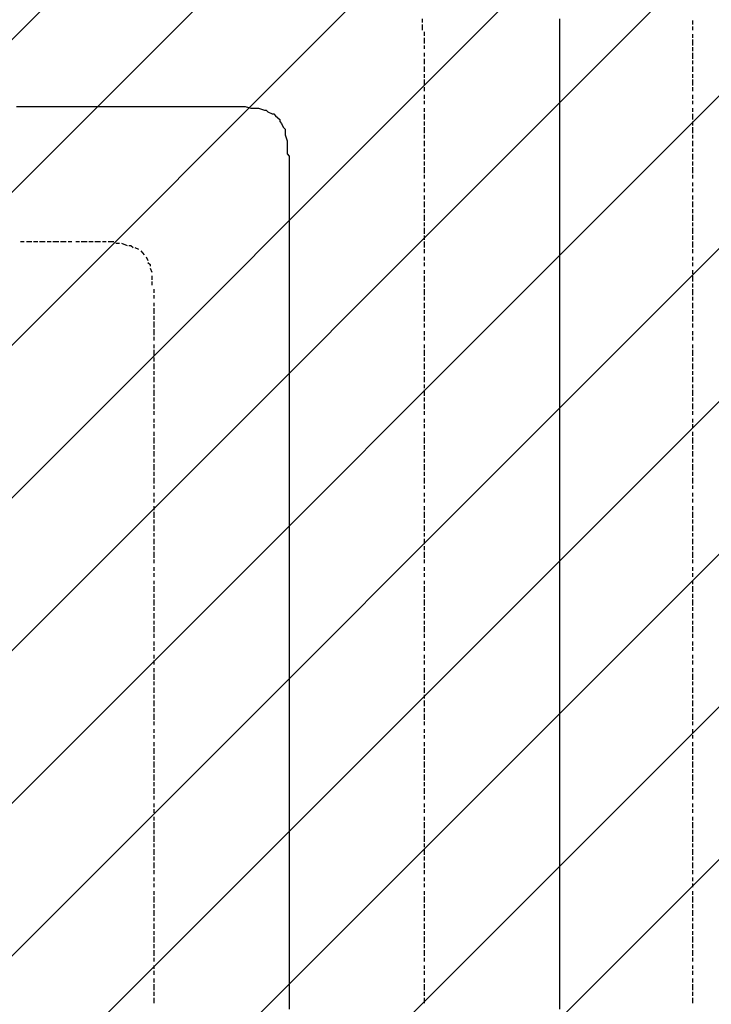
# Model space of a CAD drawing. Extents: x 997 to 109698, y 921 to 94021.
# Tile 152 of 256: x 31647 to 33184, y 16494 to 18683. Entities that reach past the tile are written whole.
import ezdxf

# ---------------------------------------------------------------- set-up
doc = ezdxf.new("R2010")
doc.units = 0
doc.header["$MEASUREMENT"] = 0
doc.layers.add('12', color=7, linetype='CONTINUOUS')
doc.layers.add('28', color=7, linetype='CONTINUOUS')

msp = doc.modelspace()

# ---------------------------------------------------------------- linework, layer by layer
at = {"layer": '12', "color": 5}
for p, q in [((32541.601607, 18684.953237), (32541.601607, 18676.953237)), ((32541.601607, 18671.953237), (32541.601607, 18659.953237)), ((33142.601607, 18680.953237), (33142.601607, 18671.953237)), ((33142.601607, 18667.953237), (33142.601607, 18659.953237)), ((32545.601607, 18655.953237), (32545.601607, 18646.953237)), ((33142.601607, 18650.953237), (33142.601607, 18642.953237)), ((32545.601607, 18642.953237), (32545.601607, 18629.953237)), ((32545.601607, 18625.953237), (32545.601607, 18617.953237)), ((33142.601607, 18638.953237), (33142.601607, 18625.953237)), ((32545.601607, 18608.953237), (32545.601607, 18600.953237)), ((33142.601607, 18621.953237), (33142.601607, 18612.953237)), ((33142.601607, 18608.953237), (33142.601607, 18595.953237)), ((32545.601607, 18595.953237), (32545.601607, 18591.953237)), ((32545.601607, 18591.953237), (32545.601607, 18583.953237)), ((33142.601607, 18591.953237), (33142.601607, 18583.953237)), ((32545.601607, 18578.953237), (32545.601607, 18566.953237)), ((32545.601607, 18561.953237), (32545.601607, 18553.953237)), ((33142.601607, 18578.953237), (33142.601607, 18566.953237)), ((33142.601607, 18561.953237), (33142.601607, 18553.953237)), ((32545.601607, 18549.953237), (32545.601607, 18536.953237)), ((33142.601607, 18549.953237), (33142.601607, 18536.953237)), ((32545.601607, 18532.953237), (32545.601607, 18523.953237)), ((32545.601607, 18515.953237), (32545.601607, 18506.953237)), ((33142.601607, 18532.953237), (33142.601607, 18523.953237)), ((33142.601607, 18515.953237), (33142.601607, 18506.953237)), ((32545.601607, 18502.953237), (32545.601607, 18494.953237)), ((33142.601607, 18502.953237), (33142.601607, 18494.953237)), ((32545.601607, 18485.953237), (32545.601607, 18477.953237)), ((32545.601607, 18473.953237), (32545.601607, 18460.953237)), ((33142.601607, 18485.953237), (33142.601607, 18477.953237)), ((33142.601607, 18473.953237), (33142.601607, 18460.953237)), ((32545.601607, 18456.953237), (32545.601607, 18447.953237)), ((33142.601607, 18456.953237), (33142.601607, 18447.953237)), ((32545.601607, 18443.953237), (32545.601607, 18430.953237)), ((33142.601607, 18443.953237), (33142.601607, 18430.953237)), ((32545.601607, 18426.953237), (32545.601607, 18418.953237)), ((32545.601607, 18413.953237), (32545.601607, 18401.953237)), ((33142.601607, 18426.953237), (33142.601607, 18418.953237)), ((33142.601607, 18413.953237), (33142.601607, 18401.953237)), ((32545.601607, 18396.953237), (32545.601607, 18388.953237)), ((32545.601607, 18384.953237), (32545.601607, 18371.953237)), ((33142.601607, 18396.953237), (33142.601607, 18388.953237)), ((33142.601607, 18384.953237), (33142.601607, 18371.953237)), ((32545.601607, 18367.953237), (32545.601607, 18358.953237)), ((33142.601607, 18367.953237), (33142.601607, 18358.953237)), ((32545.601607, 18354.953237), (32545.601607, 18341.953237)), ((33142.601607, 18354.953237), (33142.601607, 18341.953237)), ((32545.601607, 18337.953237), (32545.601607, 18329.953237)), ((32545.601607, 18320.953237), (32545.601607, 18312.953237)), ((33142.601607, 18337.953237), (33142.601607, 18329.953237)), ((33142.601607, 18320.953237), (33142.601607, 18312.953237)), ((32545.601607, 18307.953237), (32545.601607, 18299.953237)), ((33142.601607, 18307.953237), (33142.601607, 18299.953237)), ((32545.601607, 18291.953237), (32545.601607, 18282.953237)), ((32545.601607, 18278.953237), (32545.601607, 18265.953237)), ((33142.601607, 18291.953237), (33142.601607, 18282.953237)), ((33142.601607, 18278.953237), (33142.601607, 18265.953237)), ((32545.601607, 18261.953237), (32545.601607, 18252.953237)), ((33142.601607, 18261.953237), (33142.601607, 18252.953237)), ((32545.601607, 18248.953237), (32545.601607, 18235.953237)), ((32545.601607, 18231.953237), (32545.601607, 18223.953237)), ((33142.601607, 18248.953237), (33142.601607, 18235.953237)), ((33142.601607, 18231.953237), (33142.601607, 18223.953237)), ((32545.601607, 18219.953237), (32545.601607, 18206.953237)), ((33142.601607, 18219.953237), (33142.601607, 18206.953237)), ((31648.601607, 18189.953237), (31656.601607, 18189.953237)), ((31661.601607, 18189.953237), (31673.601607, 18189.953237)), ((31677.601607, 18189.953237), (31686.601607, 18189.953237)), ((31690.601607, 18189.953237), (31703.601607, 18189.953237)), ((31707.601607, 18189.953237), (31716.601607, 18189.953237)), ((31720.601607, 18189.953237), (31733.601607, 18189.953237)), ((31737.601607, 18189.953237), (31745.601607, 18189.953237)), ((31745.601607, 18189.953237), (31749.601607, 18189.953237)), ((31754.601607, 18189.953237), (31762.601607, 18189.953237)), ((31771.601607, 18189.953237), (31779.601607, 18189.953237)), ((31783.601607, 18189.953237), (31796.601607, 18189.953237)), ((31800.601607, 18189.953237), (31809.601607, 18189.953237)), ((31813.601607, 18189.953237), (31826.601607, 18189.953237)), ((31830.601607, 18189.953237), (31838.601607, 18189.953237)), ((31843.601607, 18189.953237), (31855.601607, 18189.953237)), ((32545.601607, 18202.953237), (32545.601607, 18193.953237)), ((32545.601607, 18189.953237), (32545.601607, 18176.953237)), ((33142.601607, 18202.953237), (33142.601607, 18193.953237)), ((33142.601607, 18189.953237), (33142.601607, 18176.953237)), ((31860.601607, 18185.953237), (31868.601607, 18185.953237)), ((31872.601607, 18185.953237), (31885.601607, 18180.953237)), ((31902.601607, 18176.953237), (31910.601607, 18172.953237)), ((31915.601607, 18168.953237), (31923.601607, 18159.953237)), ((32545.601607, 18172.953237), (32545.601607, 18163.953237)), ((33142.601607, 18172.953237), (33142.601607, 18163.953237)), ((31927.601607, 18155.953237), (31931.601607, 18147.953237)), ((32545.601607, 18155.953237), (32545.601607, 18147.953237)), ((32545.601607, 18142.953237), (32545.601607, 18134.953237)), ((33142.601607, 18155.953237), (33142.601607, 18147.953237)), ((33142.601607, 18142.953237), (33142.601607, 18134.953237)), ((31936.601607, 18130.953237), (31940.601607, 18121.953237)), ((32545.601607, 18125.953237), (32545.601607, 18117.953237)), ((33142.601607, 18125.953237), (33142.601607, 18117.953237)), ((31940.601607, 18113.953237), (31940.601607, 18104.953237)), ((31940.601607, 18100.953237), (31940.601607, 18092.953237)), ((32545.601607, 18113.953237), (32545.601607, 18100.953237)), ((33142.601607, 18113.953237), (33142.601607, 18100.953237)), ((31944.601607, 18083.953237), (31944.601607, 18075.953237)), ((32545.601607, 18096.953237), (32545.601607, 18087.953237)), ((32545.601607, 18083.953237), (32545.601607, 18070.953237)), ((33142.601607, 18096.953237), (33142.601607, 18087.953237)), ((33142.601607, 18083.953237), (33142.601607, 18070.953237)), ((31944.601607, 18070.953237), (31944.601607, 18062.953237)), ((32545.601607, 18066.953237), (32545.601607, 18058.953237)), ((33142.601607, 18066.953237), (33142.601607, 18058.953237)), ((31944.601607, 18053.953237), (31944.601607, 18045.953237)), ((31944.601607, 18041.953237), (31944.601607, 18028.953237)), ((32545.601607, 18053.953237), (32545.601607, 18041.953237)), ((32545.601607, 18036.953237), (32545.601607, 18028.953237)), ((33142.601607, 18053.953237), (33142.601607, 18041.953237)), ((33142.601607, 18036.953237), (33142.601607, 18028.953237)), ((31944.601607, 18024.953237), (31944.601607, 18015.953237)), ((31944.601607, 18011.953237), (31944.601607, 17998.953237)), ((32545.601607, 18024.953237), (32545.601607, 18011.953237)), ((33142.601607, 18024.953237), (33142.601607, 18011.953237)), ((31944.601607, 17994.953237), (31944.601607, 17990.953237)), ((31944.601607, 17990.953237), (31944.601607, 17981.953237)), ((32545.601607, 18007.953237), (32545.601607, 17998.953237)), ((32545.601607, 17990.953237), (32545.601607, 17981.953237)), ((33142.601607, 18007.953237), (33142.601607, 17998.953237)), ((33142.601607, 17990.953237), (33142.601607, 17981.953237)), ((31944.601607, 17977.953237), (31944.601607, 17969.953237)), ((32545.601607, 17977.953237), (32545.601607, 17969.953237)), ((33142.601607, 17977.953237), (33142.601607, 17969.953237)), ((31944.601607, 17960.953237), (31944.601607, 17952.953237)), ((31944.601607, 17948.953237), (31944.601607, 17935.953237)), ((32545.601607, 17960.953237), (32545.601607, 17952.953237)), ((32545.601607, 17948.953237), (32545.601607, 17935.953237)), ((33142.601607, 17960.953237), (33142.601607, 17952.953237)), ((33142.601607, 17948.953237), (33142.601607, 17935.953237)), ((31944.601607, 17931.953237), (31944.601607, 17922.953237)), ((32545.601607, 17931.953237), (32545.601607, 17922.953237)), ((33142.601607, 17931.953237), (33142.601607, 17922.953237)), ((31944.601607, 17918.953237), (31944.601607, 17905.953237)), ((31944.601607, 17901.953237), (31944.601607, 17893.953237)), ((32545.601607, 17918.953237), (32545.601607, 17905.953237)), ((32545.601607, 17901.953237), (32545.601607, 17893.953237)), ((33142.601607, 17918.953237), (33142.601607, 17905.953237)), ((33142.601607, 17901.953237), (33142.601607, 17893.953237)), ((31944.601607, 17888.953237), (31944.601607, 17876.953237)), ((32545.601607, 17888.953237), (32545.601607, 17876.953237)), ((33142.601607, 17888.953237), (33142.601607, 17876.953237)), ((31944.601607, 17871.953237), (31944.601607, 17863.953237)), ((31944.601607, 17859.953237), (31944.601607, 17846.953237)), ((32545.601607, 17871.953237), (32545.601607, 17863.953237)), ((32545.601607, 17859.953237), (32545.601607, 17846.953237)), ((33142.601607, 17871.953237), (33142.601607, 17863.953237)), ((33142.601607, 17859.953237), (33142.601607, 17846.953237)), ((31944.601607, 17842.953237), (31944.601607, 17833.953237)), ((32545.601607, 17842.953237), (32545.601607, 17833.953237)), ((33142.601607, 17842.953237), (33142.601607, 17833.953237)), ((31944.601607, 17829.953237), (31944.601607, 17816.953237)), ((32545.601607, 17829.953237), (32545.601607, 17816.953237)), ((33142.601607, 17829.953237), (33142.601607, 17816.953237)), ((31944.601607, 17812.953237), (31944.601607, 17804.953237)), ((31944.601607, 17795.953237), (31944.601607, 17787.953237)), ((32545.601607, 17812.953237), (32545.601607, 17804.953237)), ((32545.601607, 17795.953237), (32545.601607, 17787.953237)), ((33142.601607, 17812.953237), (33142.601607, 17804.953237)), ((33142.601607, 17795.953237), (33142.601607, 17787.953237)), ((31944.601607, 17783.953237), (31944.601607, 17774.953237)), ((32545.601607, 17783.953237), (32545.601607, 17774.953237)), ((33142.601607, 17783.953237), (33142.601607, 17774.953237)), ((31944.601607, 17766.953237), (31944.601607, 17757.953237)), ((31944.601607, 17753.953237), (31944.601607, 17740.953237)), ((32545.601607, 17766.953237), (32545.601607, 17757.953237)), ((32545.601607, 17753.953237), (32545.601607, 17740.953237)), ((33142.601607, 17766.953237), (33142.601607, 17757.953237)), ((33142.601607, 17753.953237), (33142.601607, 17740.953237)), ((31944.601607, 17736.953237), (31944.601607, 17727.953237)), ((32545.601607, 17736.953237), (32545.601607, 17727.953237)), ((33142.601607, 17736.953237), (33142.601607, 17727.953237)), ((31944.601607, 17723.953237), (31944.601607, 17711.953237)), ((31944.601607, 17706.953237), (31944.601607, 17698.953237)), ((32545.601607, 17723.953237), (32545.601607, 17711.953237)), ((32545.601607, 17706.953237), (32545.601607, 17698.953237)), ((33142.601607, 17723.953237), (33142.601607, 17711.953237)), ((33142.601607, 17706.953237), (33142.601607, 17698.953237)), ((31944.601607, 17694.953237), (31944.601607, 17681.953237)), ((32545.601607, 17694.953237), (32545.601607, 17681.953237)), ((33142.601607, 17694.953237), (33142.601607, 17681.953237)), ((31944.601607, 17677.953237), (31944.601607, 17668.953237)), ((31944.601607, 17664.953237), (31944.601607, 17651.953237)), ((32545.601607, 17677.953237), (32545.601607, 17668.953237)), ((32545.601607, 17664.953237), (32545.601607, 17651.953237)), ((33142.601607, 17677.953237), (33142.601607, 17668.953237)), ((33142.601607, 17664.953237), (33142.601607, 17651.953237)), ((31944.601607, 17647.953237), (31944.601607, 17639.953237)), ((32545.601607, 17647.953237), (32545.601607, 17639.953237)), ((33142.601607, 17647.953237), (33142.601607, 17639.953237)), ((31944.601607, 17630.953237), (31944.601607, 17622.953237)), ((31944.601607, 17617.953237), (31944.601607, 17609.953237)), ((32545.601607, 17630.953237), (32545.601607, 17622.953237)), ((32545.601607, 17617.953237), (32545.601607, 17609.953237)), ((33142.601607, 17630.953237), (33142.601607, 17622.953237)), ((33142.601607, 17617.953237), (33142.601607, 17609.953237)), ((31944.601607, 17601.953237), (31944.601607, 17592.953237)), ((32545.601607, 17601.953237), (32545.601607, 17592.953237)), ((33142.601607, 17601.953237), (33142.601607, 17592.953237)), ((31944.601607, 17588.953237), (31944.601607, 17575.953237)), ((32545.601607, 17588.953237), (32545.601607, 17575.953237)), ((33142.601607, 17588.953237), (33142.601607, 17575.953237)), ((31944.601607, 17571.953237), (31944.601607, 17562.953237)), ((31944.601607, 17558.953237), (31944.601607, 17545.953237)), ((32545.601607, 17571.953237), (32545.601607, 17562.953237)), ((32545.601607, 17558.953237), (32545.601607, 17545.953237)), ((33142.601607, 17571.953237), (33142.601607, 17562.953237)), ((33142.601607, 17558.953237), (33142.601607, 17545.953237)), ((31944.601607, 17541.953237), (31944.601607, 17533.953237)), ((32545.601607, 17541.953237), (32545.601607, 17533.953237)), ((33142.601607, 17541.953237), (33142.601607, 17533.953237)), ((31944.601607, 17528.953237), (31944.601607, 17516.953237)), ((31944.601607, 17512.953237), (31944.601607, 17503.953237)), ((32545.601607, 17528.953237), (32545.601607, 17516.953237)), ((32545.601607, 17512.953237), (32545.601607, 17503.953237)), ((33142.601607, 17528.953237), (33142.601607, 17516.953237)), ((33142.601607, 17512.953237), (33142.601607, 17503.953237)), ((31944.601607, 17499.953237), (31944.601607, 17486.953237)), ((32545.601607, 17499.953237), (32545.601607, 17486.953237)), ((33142.601607, 17499.953237), (33142.601607, 17486.953237)), ((31944.601607, 17482.953237), (31944.601607, 17474.953237)), ((31944.601607, 17465.953237), (31944.601607, 17457.953237)), ((32545.601607, 17482.953237), (32545.601607, 17474.953237)), ((32545.601607, 17465.953237), (32545.601607, 17457.953237)), ((33142.601607, 17482.953237), (33142.601607, 17474.953237)), ((33142.601607, 17465.953237), (33142.601607, 17457.953237)), ((31944.601607, 17452.953237), (31944.601607, 17444.953237)), ((32545.601607, 17452.953237), (32545.601607, 17444.953237)), ((33142.601607, 17452.953237), (33142.601607, 17444.953237)), ((31944.601607, 17435.953237), (31944.601607, 17427.953237)), ((31944.601607, 17423.953237), (31944.601607, 17410.953237)), ((32545.601607, 17435.953237), (32545.601607, 17427.953237)), ((32545.601607, 17423.953237), (32545.601607, 17410.953237)), ((33142.601607, 17435.953237), (33142.601607, 17427.953237)), ((33142.601607, 17423.953237), (33142.601607, 17410.953237)), ((31944.601607, 17406.953237), (31944.601607, 17397.953237)), ((32545.601607, 17406.953237), (32545.601607, 17397.953237)), ((33142.601607, 17406.953237), (33142.601607, 17397.953237)), ((31944.601607, 17393.953237), (31944.601607, 17380.953237)), ((31944.601607, 17376.953237), (31944.601607, 17368.953237)), ((32545.601607, 17393.953237), (32545.601607, 17380.953237)), ((32545.601607, 17376.953237), (32545.601607, 17368.953237)), ((33142.601607, 17393.953237), (33142.601607, 17380.953237)), ((33142.601607, 17376.953237), (33142.601607, 17368.953237)), ((31944.601607, 17363.953237), (31944.601607, 17351.953237)), ((32545.601607, 17363.953237), (32545.601607, 17351.953237)), ((33142.601607, 17363.953237), (33142.601607, 17351.953237)), ((31944.601607, 17346.953237), (31944.601607, 17338.953237)), ((31944.601607, 17334.953237), (31944.601607, 17321.953237)), ((32545.601607, 17346.953237), (32545.601607, 17338.953237)), ((32545.601607, 17334.953237), (32545.601607, 17321.953237)), ((33142.601607, 17346.953237), (33142.601607, 17338.953237)), ((33142.601607, 17334.953237), (33142.601607, 17321.953237)), ((31944.601607, 17317.953237), (31944.601607, 17308.953237)), ((32545.601607, 17317.953237), (32545.601607, 17308.953237)), ((33142.601607, 17317.953237), (33142.601607, 17308.953237)), ((31944.601607, 17300.953237), (31944.601607, 17291.953237)), ((32545.601607, 17300.953237), (32545.601607, 17291.953237)), ((33142.601607, 17300.953237), (33142.601607, 17291.953237)), ((31944.601607, 17287.953237), (31944.601607, 17279.953237)), ((31944.601607, 17270.953237), (31944.601607, 17262.953237)), ((32545.601607, 17287.953237), (32545.601607, 17279.953237)), ((32545.601607, 17270.953237), (32545.601607, 17262.953237)), ((33142.601607, 17287.953237), (33142.601607, 17279.953237)), ((33142.601607, 17270.953237), (33142.601607, 17262.953237)), ((31944.601607, 17258.953237), (31944.601607, 17249.953237)), ((32545.601607, 17258.953237), (32545.601607, 17249.953237)), ((33142.601607, 17258.953237), (33142.601607, 17249.953237)), ((31944.601607, 17241.953237), (31944.601607, 17232.953237)), ((31944.601607, 17228.953237), (31944.601607, 17215.953237)), ((32545.601607, 17241.953237), (32545.601607, 17232.953237)), ((32545.601607, 17228.953237), (32545.601607, 17215.953237)), ((33142.601607, 17241.953237), (33142.601607, 17232.953237)), ((33142.601607, 17228.953237), (33142.601607, 17215.953237)), ((31944.601607, 17211.953237), (31944.601607, 17203.953237)), ((32545.601607, 17211.953237), (32545.601607, 17203.953237)), ((33142.601607, 17211.953237), (33142.601607, 17203.953237)), ((31944.601607, 17198.953237), (31944.601607, 17186.953237)), ((31944.601607, 17181.953237), (31944.601607, 17173.953237)), ((32545.601607, 17198.953237), (32545.601607, 17186.953237)), ((32545.601607, 17181.953237), (32545.601607, 17173.953237)), ((33142.601607, 17198.953237), (33142.601607, 17186.953237)), ((33142.601607, 17181.953237), (33142.601607, 17173.953237)), ((31944.601607, 17169.953237), (31944.601607, 17156.953237)), ((32545.601607, 17169.953237), (32545.601607, 17156.953237)), ((33142.601607, 17169.953237), (33142.601607, 17156.953237)), ((31944.601607, 17152.953237), (31944.601607, 17143.953237)), ((31944.601607, 17139.953237), (31944.601607, 17126.953237)), ((32545.601607, 17152.953237), (32545.601607, 17143.953237)), ((32545.601607, 17139.953237), (32545.601607, 17126.953237)), ((33142.601607, 17152.953237), (33142.601607, 17143.953237)), ((33142.601607, 17139.953237), (33142.601607, 17126.953237)), ((31944.601607, 17122.953237), (31944.601607, 17114.953237)), ((32545.601607, 17122.953237), (32545.601607, 17114.953237)), ((33142.601607, 17122.953237), (33142.601607, 17114.953237)), ((31944.601607, 17105.953237), (31944.601607, 17097.953237)), ((31944.601607, 17092.953237), (31944.601607, 17084.953237)), ((32545.601607, 17105.953237), (32545.601607, 17097.953237)), ((32545.601607, 17092.953237), (32545.601607, 17084.953237)), ((33142.601607, 17105.953237), (33142.601607, 17097.953237)), ((33142.601607, 17092.953237), (33142.601607, 17084.953237)), ((31944.601607, 17076.953237), (31944.601607, 17067.953237)), ((32545.601607, 17076.953237), (32545.601607, 17067.953237)), ((33142.601607, 17076.953237), (33142.601607, 17067.953237)), ((31944.601607, 17063.953237), (31944.601607, 17050.953237)), ((32545.601607, 17063.953237), (32545.601607, 17050.953237)), ((33142.601607, 17063.953237), (33142.601607, 17050.953237)), ((31944.601607, 17046.953237), (31944.601607, 17037.953237)), ((31944.601607, 17033.953237), (31944.601607, 17020.953237)), ((32545.601607, 17046.953237), (32545.601607, 17037.953237)), ((32545.601607, 17033.953237), (32545.601607, 17020.953237)), ((33142.601607, 17046.953237), (33142.601607, 17037.953237)), ((33142.601607, 17033.953237), (33142.601607, 17020.953237)), ((31944.601607, 17016.953237), (31944.601607, 17008.953237)), ((31944.601607, 17004.953237), (31944.601607, 16991.953237)), ((32545.601607, 17016.953237), (32545.601607, 17008.953237)), ((32545.601607, 17004.953237), (32545.601607, 16991.953237)), ((33142.601607, 17016.953237), (33142.601607, 17008.953237)), ((33142.601607, 17004.953237), (33142.601607, 16991.953237)), ((31944.601607, 16987.953237), (31944.601607, 16978.953237)), ((32545.601607, 16987.953237), (32545.601607, 16978.953237)), ((33142.601607, 16987.953237), (33142.601607, 16978.953237)), ((31944.601607, 16974.953237), (31944.601607, 16961.953237)), ((32545.601607, 16974.953237), (32545.601607, 16961.953237)), ((33142.601607, 16974.953237), (33142.601607, 16961.953237)), ((31944.601607, 16957.953237), (31944.601607, 16949.953237)), ((31944.601607, 16940.953237), (31944.601607, 16932.953237)), ((32545.601607, 16957.953237), (32545.601607, 16949.953237)), ((32545.601607, 16940.953237), (32545.601607, 16932.953237)), ((33142.601607, 16957.953237), (33142.601607, 16949.953237)), ((33142.601607, 16940.953237), (33142.601607, 16932.953237)), ((31944.601607, 16927.953237), (31944.601607, 16919.953237)), ((32545.601607, 16927.953237), (32545.601607, 16919.953237)), ((33142.601607, 16927.953237), (33142.601607, 16919.953237)), ((31944.601607, 16910.953237), (31944.601607, 16902.953237)), ((31944.601607, 16898.953237), (31944.601607, 16885.953237)), ((32545.601607, 16910.953237), (32545.601607, 16902.953237)), ((32545.601607, 16898.953237), (32545.601607, 16885.953237)), ((33142.601607, 16910.953237), (33142.601607, 16902.953237)), ((33142.601607, 16898.953237), (33142.601607, 16885.953237)), ((31944.601607, 16881.953237), (31944.601607, 16872.953237)), ((32545.601607, 16881.953237), (32545.601607, 16872.953237)), ((33142.601607, 16881.953237), (33142.601607, 16872.953237)), ((31944.601607, 16868.953237), (31944.601607, 16855.953237)), ((31944.601607, 16851.953237), (31944.601607, 16843.953237)), ((32545.601607, 16868.953237), (32545.601607, 16855.953237)), ((32545.601607, 16851.953237), (32545.601607, 16843.953237)), ((33142.601607, 16868.953237), (33142.601607, 16855.953237)), ((33142.601607, 16851.953237), (33142.601607, 16843.953237)), ((31944.601607, 16838.953237), (31944.601607, 16826.953237)), ((32545.601607, 16838.953237), (32545.601607, 16826.953237)), ((33142.601607, 16838.953237), (33142.601607, 16826.953237)), ((31944.601607, 16822.953237), (31944.601607, 16813.953237)), ((31944.601607, 16809.953237), (31944.601607, 16796.953237)), ((32545.601607, 16822.953237), (32545.601607, 16813.953237)), ((32545.601607, 16809.953237), (32545.601607, 16796.953237)), ((33142.601607, 16822.953237), (33142.601607, 16813.953237)), ((33142.601607, 16809.953237), (33142.601607, 16796.953237)), ((31944.601607, 16792.953237), (31944.601607, 16783.953237)), ((32545.601607, 16792.953237), (32545.601607, 16783.953237)), ((33142.601607, 16792.953237), (33142.601607, 16783.953237)), ((31944.601607, 16775.953237), (31944.601607, 16767.953237)), ((32545.601607, 16775.953237), (32545.601607, 16767.953237)), ((33142.601607, 16775.953237), (33142.601607, 16767.953237)), ((31944.601607, 16762.953237), (31944.601607, 16754.953237)), ((31944.601607, 16745.953237), (31944.601607, 16737.953237)), ((32545.601607, 16762.953237), (32545.601607, 16754.953237)), ((32545.601607, 16745.953237), (32545.601607, 16737.953237)), ((33142.601607, 16762.953237), (33142.601607, 16754.953237)), ((33142.601607, 16745.953237), (33142.601607, 16737.953237)), ((31944.601607, 16733.953237), (31944.601607, 16720.953237)), ((32545.601607, 16733.953237), (32545.601607, 16720.953237)), ((33142.601607, 16733.953237), (33142.601607, 16720.953237)), ((31944.601607, 16716.953237), (31944.601607, 16707.953237)), ((31944.601607, 16703.953237), (31944.601607, 16690.953237)), ((32545.601607, 16716.953237), (32545.601607, 16707.953237)), ((32545.601607, 16703.953237), (32545.601607, 16690.953237)), ((33142.601607, 16716.953237), (33142.601607, 16707.953237)), ((33142.601607, 16703.953237), (33142.601607, 16690.953237)), ((31944.601607, 16686.953237), (31944.601607, 16678.953237)), ((32545.601607, 16686.953237), (32545.601607, 16678.953237)), ((33142.601607, 16686.953237), (33142.601607, 16678.953237)), ((31944.601607, 16673.953237), (31944.601607, 16661.953237)), ((31944.601607, 16656.953237), (31944.601607, 16648.953237)), ((32545.601607, 16673.953237), (32545.601607, 16661.953237)), ((32545.601607, 16656.953237), (32545.601607, 16648.953237)), ((33142.601607, 16673.953237), (33142.601607, 16661.953237)), ((33142.601607, 16656.953237), (33142.601607, 16648.953237)), ((31944.601607, 16644.953237), (31944.601607, 16631.953237)), ((32545.601607, 16644.953237), (32545.601607, 16631.953237)), ((33142.601607, 16644.953237), (33142.601607, 16631.953237)), ((31944.601607, 16627.953237), (31944.601607, 16618.953237)), ((31944.601607, 16614.953237), (31944.601607, 16601.953237)), ((32545.601607, 16627.953237), (32545.601607, 16618.953237)), ((32545.601607, 16614.953237), (32545.601607, 16601.953237)), ((33142.601607, 16627.953237), (33142.601607, 16618.953237)), ((33142.601607, 16614.953237), (33142.601607, 16601.953237)), ((31944.601607, 16597.953237), (31944.601607, 16589.953237)), ((32545.601607, 16597.953237), (32545.601607, 16589.953237)), ((33142.601607, 16597.953237), (33142.601607, 16589.953237)), ((31944.601607, 16580.953237), (31944.601607, 16572.953237)), ((31944.601607, 16568.953237), (31944.601607, 16559.953237)), ((32545.601607, 16580.953237), (32545.601607, 16572.953237)), ((32545.601607, 16568.953237), (32545.601607, 16559.953237)), ((33142.601607, 16580.953237), (33142.601607, 16572.953237)), ((33142.601607, 16568.953237), (33142.601607, 16559.953237)), ((31944.601607, 16551.953237), (31944.601607, 16542.953237)), ((32545.601607, 16551.953237), (32545.601607, 16542.953237)), ((33142.601607, 16551.953237), (33142.601607, 16542.953237)), ((31944.601607, 16538.953237), (31944.601607, 16525.953237)), ((32545.601607, 16538.953237), (32545.601607, 16525.953237)), ((33142.601607, 16538.953237), (33142.601607, 16525.953237)), ((31944.601607, 16521.953237), (31944.601607, 16512.953237)), ((31944.601607, 16508.953237), (31944.601607, 16496.953237)), ((32545.601607, 16521.953237), (32545.601607, 16512.953237)), ((32545.601607, 16508.953237), (32545.601607, 16496.953237)), ((33142.601607, 16521.953237), (33142.601607, 16512.953237)), ((33142.601607, 16508.953237), (33142.601607, 16496.953237))]:
    msp.add_line(p, q, dxfattribs=at)
at = {"layer": '12', "color": 1}
for p, q in [((32846.601607, 18684.953237), (32846.601607, 18676.953237)), ((32846.601607, 18676.953237), (32846.601607, 18663.953237)), ((32846.601607, 18663.953237), (32846.601607, 18655.953237)), ((32846.601607, 18655.953237), (32846.601607, 18646.953237)), ((32846.601607, 18646.953237), (32846.601607, 18633.953237)), ((32846.601607, 18633.953237), (32846.601607, 18625.953237)), ((32846.601607, 18625.953237), (32846.601607, 18617.953237)), ((32846.601607, 18617.953237), (32846.601607, 18604.953237)), ((32846.601607, 18604.953237), (32846.601607, 18595.953237)), ((32846.601607, 18595.953237), (32846.601607, 18583.953237)), ((32846.601607, 18583.953237), (32846.601607, 18574.953237)), ((32846.601607, 18574.953237), (32846.601607, 18566.953237)), ((32846.601607, 18566.953237), (32846.601607, 18553.953237)), ((32846.601607, 18553.953237), (32846.601607, 18545.953237)), ((32846.601607, 18545.953237), (32846.601607, 18536.953237)), ((32846.601607, 18536.953237), (32846.601607, 18523.953237)), ((32846.601607, 18523.953237), (32846.601607, 18515.953237)), ((32846.601607, 18515.953237), (32846.601607, 18506.953237)), ((32846.601607, 18506.953237), (32846.601607, 18494.953237)), ((32846.601607, 18494.953237), (32846.601607, 18485.953237)), ((31639.601607, 18489.953237), (31648.601607, 18489.953237)), ((31648.601607, 18489.953237), (31661.601607, 18489.953237)), ((31661.601607, 18489.953237), (31669.601607, 18489.953237)), ((31669.601607, 18489.953237), (31677.601607, 18489.953237)), ((31677.601607, 18489.953237), (31690.601607, 18489.953237)), ((31690.601607, 18489.953237), (31699.601607, 18489.953237)), ((31699.601607, 18489.953237), (31707.601607, 18489.953237)), ((31707.601607, 18489.953237), (31720.601607, 18489.953237)), ((31720.601607, 18489.953237), (31728.601607, 18489.953237)), ((31728.601607, 18489.953237), (31741.601607, 18489.953237)), ((31741.601607, 18489.953237), (31749.601607, 18489.953237)), ((31749.601607, 18489.953237), (31758.601607, 18489.953237)), ((31758.601607, 18489.953237), (31771.601607, 18489.953237)), ((31771.601607, 18489.953237), (31779.601607, 18489.953237)), ((31779.601607, 18489.953237), (31788.601607, 18489.953237)), ((31788.601607, 18489.953237), (31800.601607, 18489.953237)), ((31800.601607, 18489.953237), (31809.601607, 18489.953237)), ((31809.601607, 18489.953237), (31817.601607, 18489.953237)), ((31817.601607, 18489.953237), (31830.601607, 18489.953237)), ((31830.601607, 18489.953237), (31838.601607, 18489.953237)), ((31838.601607, 18489.953237), (31847.601607, 18489.953237)), ((31847.601607, 18489.953237), (31860.601607, 18489.953237)), ((31860.601607, 18489.953237), (31868.601607, 18489.953237)), ((31868.601607, 18489.953237), (31881.601607, 18489.953237)), ((31881.601607, 18489.953237), (31889.601607, 18489.953237)), ((31889.601607, 18489.953237), (31898.601607, 18489.953237)), ((31898.601607, 18489.953237), (31910.601607, 18489.953237)), ((31910.601607, 18489.953237), (31919.601607, 18489.953237)), ((31919.601607, 18489.953237), (31927.601607, 18489.953237)), ((31927.601607, 18489.953237), (31940.601607, 18489.953237)), ((31940.601607, 18489.953237), (31948.601607, 18489.953237)), ((31948.601607, 18489.953237), (31957.601607, 18489.953237)), ((31957.601607, 18489.953237), (31970.601607, 18489.953237)), ((31970.601607, 18489.953237), (31978.601607, 18489.953237)), ((31978.601607, 18489.953237), (31991.601607, 18489.953237)), ((31991.601607, 18489.953237), (31999.601607, 18489.953237)), ((31999.601607, 18489.953237), (32008.601607, 18489.953237)), ((32008.601607, 18489.953237), (32020.601607, 18489.953237)), ((32020.601607, 18489.953237), (32029.601607, 18489.953237)), ((32029.601607, 18489.953237), (32037.601607, 18489.953237)), ((32037.601607, 18489.953237), (32046.601607, 18489.953237)), ((32046.601607, 18489.953237), (32050.601607, 18489.953237)), ((32050.601607, 18489.953237), (32059.601607, 18489.953237)), ((32059.601607, 18489.953237), (32067.601607, 18489.953237)), ((32067.601607, 18489.953237), (32080.601607, 18489.953237)), ((32080.601607, 18489.953237), (32088.601607, 18489.953237)), ((32088.601607, 18489.953237), (32101.601607, 18489.953237)), ((32101.601607, 18489.953237), (32109.601607, 18489.953237)), ((32109.601607, 18489.953237), (32118.601607, 18489.953237)), ((32118.601607, 18489.953237), (32130.601607, 18489.953237)), ((32130.601607, 18489.953237), (32139.601607, 18489.953237)), ((32139.601607, 18489.953237), (32147.601607, 18489.953237)), ((32147.601607, 18489.953237), (32160.601607, 18485.953237)), ((32160.601607, 18485.953237), (32169.601607, 18485.953237)), ((32169.601607, 18485.953237), (32177.601607, 18485.953237)), ((32177.601607, 18485.953237), (32190.601607, 18481.953237)), ((32198.601607, 18477.953237), (32207.601607, 18473.953237)), ((32846.601607, 18485.953237), (32846.601607, 18473.953237)), ((32846.601607, 18473.953237), (32846.601607, 18464.953237)), ((32215.601607, 18468.953237), (32224.601607, 18460.953237)), ((32228.601607, 18451.953237), (32232.601607, 18443.953237)), ((32846.601607, 18464.953237), (32846.601607, 18456.953237)), ((32846.601607, 18456.953237), (32846.601607, 18443.953237)), ((32236.601607, 18434.953237), (32236.601607, 18426.953237)), ((32846.601607, 18443.953237), (32846.601607, 18434.953237)), ((32846.601607, 18434.953237), (32846.601607, 18426.953237)), ((32236.601607, 18426.953237), (32241.601607, 18413.953237)), ((32241.601607, 18413.953237), (32241.601607, 18405.953237)), ((32241.601607, 18405.953237), (32241.601607, 18396.953237)), ((32846.601607, 18426.953237), (32846.601607, 18413.953237)), ((32846.601607, 18413.953237), (32846.601607, 18405.953237)), ((32846.601607, 18405.953237), (32846.601607, 18396.953237)), ((32241.601607, 18396.953237), (32241.601607, 18384.953237)), ((32846.601607, 18396.953237), (32846.601607, 18384.953237)), ((32846.601607, 18384.953237), (32846.601607, 18375.953237)), ((32245.601607, 18375.953237), (32245.601607, 18367.953237)), ((32245.601607, 18367.953237), (32245.601607, 18354.953237)), ((32846.601607, 18375.953237), (32846.601607, 18362.953237)), ((32846.601607, 18362.953237), (32846.601607, 18354.953237)), ((32245.601607, 18354.953237), (32245.601607, 18346.953237)), ((32245.601607, 18346.953237), (32245.601607, 18333.953237)), ((32846.601607, 18354.953237), (32846.601607, 18346.953237)), ((32846.601607, 18346.953237), (32846.601607, 18333.953237)), ((32245.601607, 18333.953237), (32245.601607, 18324.953237)), ((32245.601607, 18324.953237), (32245.601607, 18316.953237)), ((32846.601607, 18333.953237), (32846.601607, 18324.953237)), ((32846.601607, 18324.953237), (32846.601607, 18316.953237)), ((32245.601607, 18316.953237), (32245.601607, 18303.953237)), ((32245.601607, 18303.953237), (32245.601607, 18295.953237)), ((32245.601607, 18295.953237), (32245.601607, 18291.953237)), ((32846.601607, 18316.953237), (32846.601607, 18303.953237)), ((32846.601607, 18303.953237), (32846.601607, 18295.953237)), ((32846.601607, 18295.953237), (32846.601607, 18286.953237)), ((32245.601607, 18291.953237), (32245.601607, 18286.953237)), ((32245.601607, 18286.953237), (32245.601607, 18274.953237)), ((32245.601607, 18274.953237), (32245.601607, 18265.953237)), ((32846.601607, 18286.953237), (32846.601607, 18274.953237)), ((32846.601607, 18274.953237), (32846.601607, 18265.953237)), ((32245.601607, 18265.953237), (32245.601607, 18252.953237)), ((32245.601607, 18252.953237), (32245.601607, 18244.953237)), ((32846.601607, 18265.953237), (32846.601607, 18252.953237)), ((32846.601607, 18252.953237), (32846.601607, 18244.953237)), ((32245.601607, 18244.953237), (32245.601607, 18235.953237)), ((32245.601607, 18235.953237), (32245.601607, 18223.953237)), ((32846.601607, 18244.953237), (32846.601607, 18235.953237)), ((32846.601607, 18235.953237), (32846.601607, 18223.953237)), ((32245.601607, 18223.953237), (32245.601607, 18214.953237)), ((32245.601607, 18214.953237), (32245.601607, 18206.953237)), ((32846.601607, 18223.953237), (32846.601607, 18214.953237)), ((32846.601607, 18214.953237), (32846.601607, 18206.953237)), ((32245.601607, 18206.953237), (32245.601607, 18193.953237)), ((32245.601607, 18193.953237), (32245.601607, 18185.953237)), ((32846.601607, 18206.953237), (32846.601607, 18193.953237)), ((32846.601607, 18193.953237), (32846.601607, 18185.953237)), ((32245.601607, 18185.953237), (32245.601607, 18176.953237)), ((32245.601607, 18176.953237), (32245.601607, 18163.953237)), ((32846.601607, 18185.953237), (32846.601607, 18176.953237)), ((32846.601607, 18176.953237), (32846.601607, 18163.953237)), ((32245.601607, 18163.953237), (32245.601607, 18155.953237)), ((32245.601607, 18155.953237), (32245.601607, 18147.953237)), ((32245.601607, 18147.953237), (32245.601607, 18134.953237)), ((32846.601607, 18163.953237), (32846.601607, 18155.953237)), ((32846.601607, 18155.953237), (32846.601607, 18147.953237)), ((32846.601607, 18147.953237), (32846.601607, 18134.953237)), ((32245.601607, 18134.953237), (32245.601607, 18125.953237)), ((32245.601607, 18125.953237), (32245.601607, 18113.953237)), ((32846.601607, 18134.953237), (32846.601607, 18125.953237)), ((32846.601607, 18125.953237), (32846.601607, 18113.953237)), ((32245.601607, 18113.953237), (32245.601607, 18104.953237)), ((32245.601607, 18104.953237), (32245.601607, 18096.953237)), ((32846.601607, 18113.953237), (32846.601607, 18104.953237)), ((32846.601607, 18104.953237), (32846.601607, 18096.953237)), ((32245.601607, 18096.953237), (32245.601607, 18083.953237)), ((32245.601607, 18083.953237), (32245.601607, 18075.953237)), ((32846.601607, 18096.953237), (32846.601607, 18083.953237)), ((32846.601607, 18083.953237), (32846.601607, 18075.953237)), ((32245.601607, 18075.953237), (32245.601607, 18066.953237)), ((32245.601607, 18066.953237), (32245.601607, 18053.953237)), ((32846.601607, 18075.953237), (32846.601607, 18066.953237)), ((32846.601607, 18066.953237), (32846.601607, 18053.953237)), ((32245.601607, 18053.953237), (32245.601607, 18045.953237)), ((32245.601607, 18045.953237), (32245.601607, 18036.953237)), ((32245.601607, 18036.953237), (32245.601607, 18024.953237)), ((32846.601607, 18053.953237), (32846.601607, 18045.953237)), ((32846.601607, 18045.953237), (32846.601607, 18036.953237)), ((32846.601607, 18036.953237), (32846.601607, 18024.953237)), ((32245.601607, 18024.953237), (32245.601607, 18015.953237)), ((32245.601607, 18015.953237), (32245.601607, 18003.953237)), ((32846.601607, 18024.953237), (32846.601607, 18015.953237)), ((32846.601607, 18015.953237), (32846.601607, 18003.953237)), ((32245.601607, 18003.953237), (32245.601607, 17994.953237)), ((32245.601607, 17994.953237), (32245.601607, 17986.953237)), ((32846.601607, 18003.953237), (32846.601607, 17994.953237)), ((32846.601607, 17994.953237), (32846.601607, 17986.953237)), ((32245.601607, 17986.953237), (32245.601607, 17973.953237)), ((32245.601607, 17973.953237), (32245.601607, 17965.953237)), ((32846.601607, 17986.953237), (32846.601607, 17973.953237)), ((32846.601607, 17973.953237), (32846.601607, 17965.953237)), ((32245.601607, 17965.953237), (32245.601607, 17956.953237)), ((32245.601607, 17956.953237), (32245.601607, 17943.953237)), ((32846.601607, 17965.953237), (32846.601607, 17956.953237)), ((32846.601607, 17956.953237), (32846.601607, 17943.953237)), ((32245.601607, 17943.953237), (32245.601607, 17935.953237)), ((32245.601607, 17935.953237), (32245.601607, 17926.953237)), ((32245.601607, 17926.953237), (32245.601607, 17914.953237)), ((32846.601607, 17943.953237), (32846.601607, 17935.953237)), ((32846.601607, 17935.953237), (32846.601607, 17926.953237)), ((32846.601607, 17926.953237), (32846.601607, 17914.953237)), ((32245.601607, 17914.953237), (32245.601607, 17905.953237)), ((32245.601607, 17905.953237), (32245.601607, 17893.953237)), ((32846.601607, 17914.953237), (32846.601607, 17905.953237)), ((32846.601607, 17905.953237), (32846.601607, 17893.953237)), ((32245.601607, 17893.953237), (32245.601607, 17884.953237)), ((32245.601607, 17884.953237), (32245.601607, 17876.953237)), ((32846.601607, 17893.953237), (32846.601607, 17884.953237)), ((32846.601607, 17884.953237), (32846.601607, 17876.953237)), ((32245.601607, 17876.953237), (32245.601607, 17863.953237)), ((32245.601607, 17863.953237), (32245.601607, 17854.953237)), ((32846.601607, 17876.953237), (32846.601607, 17863.953237)), ((32846.601607, 17863.953237), (32846.601607, 17854.953237)), ((32245.601607, 17854.953237), (32245.601607, 17846.953237)), ((32245.601607, 17846.953237), (32245.601607, 17833.953237)), ((32846.601607, 17854.953237), (32846.601607, 17846.953237)), ((32846.601607, 17846.953237), (32846.601607, 17833.953237)), ((32245.601607, 17833.953237), (32245.601607, 17825.953237)), ((32245.601607, 17825.953237), (32245.601607, 17816.953237)), ((32245.601607, 17816.953237), (32245.601607, 17804.953237)), ((32846.601607, 17833.953237), (32846.601607, 17825.953237)), ((32846.601607, 17825.953237), (32846.601607, 17816.953237)), ((32846.601607, 17816.953237), (32846.601607, 17804.953237)), ((32245.601607, 17804.953237), (32245.601607, 17795.953237)), ((32245.601607, 17795.953237), (32245.601607, 17783.953237)), ((32846.601607, 17804.953237), (32846.601607, 17795.953237)), ((32846.601607, 17795.953237), (32846.601607, 17783.953237)), ((32245.601607, 17783.953237), (32245.601607, 17774.953237)), ((32245.601607, 17774.953237), (32245.601607, 17766.953237)), ((32846.601607, 17783.953237), (32846.601607, 17774.953237)), ((32846.601607, 17774.953237), (32846.601607, 17766.953237)), ((32245.601607, 17766.953237), (32245.601607, 17753.953237)), ((32245.601607, 17753.953237), (32245.601607, 17744.953237)), ((32846.601607, 17766.953237), (32846.601607, 17753.953237)), ((32846.601607, 17753.953237), (32846.601607, 17744.953237)), ((32245.601607, 17744.953237), (32245.601607, 17736.953237)), ((32245.601607, 17736.953237), (32245.601607, 17723.953237)), ((32846.601607, 17744.953237), (32846.601607, 17736.953237)), ((32846.601607, 17736.953237), (32846.601607, 17723.953237)), ((32245.601607, 17723.953237), (32245.601607, 17715.953237)), ((32245.601607, 17715.953237), (32245.601607, 17706.953237)), ((32245.601607, 17706.953237), (32245.601607, 17694.953237)), ((32846.601607, 17723.953237), (32846.601607, 17715.953237)), ((32846.601607, 17715.953237), (32846.601607, 17706.953237)), ((32846.601607, 17706.953237), (32846.601607, 17694.953237)), ((32245.601607, 17694.953237), (32245.601607, 17685.953237)), ((32245.601607, 17685.953237), (32245.601607, 17672.953237)), ((32846.601607, 17694.953237), (32846.601607, 17685.953237)), ((32846.601607, 17685.953237), (32846.601607, 17672.953237)), ((32245.601607, 17672.953237), (32245.601607, 17664.953237)), ((32245.601607, 17664.953237), (32245.601607, 17656.953237)), ((32846.601607, 17672.953237), (32846.601607, 17664.953237)), ((32846.601607, 17664.953237), (32846.601607, 17656.953237)), ((32245.601607, 17656.953237), (32245.601607, 17643.953237)), ((32245.601607, 17643.953237), (32245.601607, 17634.953237)), ((32846.601607, 17656.953237), (32846.601607, 17643.953237)), ((32846.601607, 17643.953237), (32846.601607, 17634.953237)), ((32245.601607, 17634.953237), (32245.601607, 17626.953237)), ((32245.601607, 17626.953237), (32245.601607, 17613.953237)), ((32846.601607, 17634.953237), (32846.601607, 17626.953237)), ((32846.601607, 17626.953237), (32846.601607, 17613.953237)), ((32245.601607, 17613.953237), (32245.601607, 17605.953237)), ((32245.601607, 17605.953237), (32245.601607, 17596.953237)), ((32245.601607, 17596.953237), (32245.601607, 17584.953237)), ((32846.601607, 17613.953237), (32846.601607, 17605.953237)), ((32846.601607, 17605.953237), (32846.601607, 17596.953237)), ((32846.601607, 17596.953237), (32846.601607, 17584.953237)), ((32245.601607, 17584.953237), (32245.601607, 17575.953237)), ((32245.601607, 17575.953237), (32245.601607, 17567.953237)), ((32846.601607, 17584.953237), (32846.601607, 17575.953237)), ((32846.601607, 17575.953237), (32846.601607, 17567.953237)), ((32245.601607, 17567.953237), (32245.601607, 17554.953237)), ((32245.601607, 17554.953237), (32245.601607, 17545.953237)), ((32846.601607, 17567.953237), (32846.601607, 17554.953237)), ((32846.601607, 17554.953237), (32846.601607, 17545.953237)), ((32245.601607, 17545.953237), (32245.601607, 17533.953237)), ((32245.601607, 17533.953237), (32245.601607, 17524.953237)), ((32846.601607, 17545.953237), (32846.601607, 17533.953237)), ((32846.601607, 17533.953237), (32846.601607, 17524.953237)), ((32245.601607, 17524.953237), (32245.601607, 17516.953237)), ((32245.601607, 17516.953237), (32245.601607, 17503.953237)), ((32846.601607, 17524.953237), (32846.601607, 17516.953237)), ((32846.601607, 17516.953237), (32846.601607, 17503.953237)), ((32245.601607, 17503.953237), (32245.601607, 17495.953237)), ((32245.601607, 17495.953237), (32245.601607, 17486.953237)), ((32245.601607, 17486.953237), (32245.601607, 17474.953237)), ((32846.601607, 17503.953237), (32846.601607, 17495.953237)), ((32846.601607, 17495.953237), (32846.601607, 17486.953237)), ((32846.601607, 17486.953237), (32846.601607, 17474.953237)), ((32245.601607, 17474.953237), (32245.601607, 17465.953237)), ((32245.601607, 17465.953237), (32245.601607, 17457.953237)), ((32846.601607, 17474.953237), (32846.601607, 17465.953237)), ((32846.601607, 17465.953237), (32846.601607, 17457.953237)), ((32245.601607, 17457.953237), (32245.601607, 17444.953237)), ((32245.601607, 17444.953237), (32245.601607, 17435.953237)), ((32846.601607, 17457.953237), (32846.601607, 17444.953237)), ((32846.601607, 17444.953237), (32846.601607, 17435.953237)), ((32245.601607, 17435.953237), (32245.601607, 17423.953237)), ((32245.601607, 17423.953237), (32245.601607, 17414.953237)), ((32846.601607, 17435.953237), (32846.601607, 17423.953237)), ((32846.601607, 17423.953237), (32846.601607, 17414.953237)), ((32245.601607, 17414.953237), (32245.601607, 17406.953237)), ((32245.601607, 17406.953237), (32245.601607, 17393.953237)), ((32846.601607, 17414.953237), (32846.601607, 17406.953237)), ((32846.601607, 17406.953237), (32846.601607, 17393.953237)), ((32245.601607, 17393.953237), (32245.601607, 17385.953237)), ((32245.601607, 17385.953237), (32245.601607, 17376.953237)), ((32245.601607, 17376.953237), (32245.601607, 17363.953237)), ((32846.601607, 17393.953237), (32846.601607, 17385.953237)), ((32846.601607, 17385.953237), (32846.601607, 17376.953237)), ((32846.601607, 17376.953237), (32846.601607, 17363.953237)), ((32245.601607, 17363.953237), (32245.601607, 17355.953237)), ((32245.601607, 17355.953237), (32245.601607, 17346.953237)), ((32846.601607, 17363.953237), (32846.601607, 17355.953237)), ((32846.601607, 17355.953237), (32846.601607, 17346.953237)), ((32245.601607, 17346.953237), (32245.601607, 17334.953237)), ((32245.601607, 17334.953237), (32245.601607, 17325.953237)), ((32846.601607, 17346.953237), (32846.601607, 17334.953237)), ((32846.601607, 17334.953237), (32846.601607, 17325.953237)), ((32245.601607, 17325.953237), (32245.601607, 17313.953237)), ((32245.601607, 17313.953237), (32245.601607, 17304.953237)), ((32846.601607, 17325.953237), (32846.601607, 17313.953237)), ((32846.601607, 17313.953237), (32846.601607, 17304.953237)), ((32245.601607, 17304.953237), (32245.601607, 17296.953237)), ((32245.601607, 17296.953237), (32245.601607, 17283.953237)), ((32846.601607, 17304.953237), (32846.601607, 17296.953237)), ((32846.601607, 17296.953237), (32846.601607, 17283.953237)), ((32245.601607, 17283.953237), (32245.601607, 17275.953237)), ((32245.601607, 17275.953237), (32245.601607, 17266.953237)), ((32846.601607, 17283.953237), (32846.601607, 17275.953237)), ((32846.601607, 17275.953237), (32846.601607, 17266.953237)), ((32245.601607, 17266.953237), (32245.601607, 17253.953237)), ((32245.601607, 17253.953237), (32245.601607, 17245.953237)), ((32245.601607, 17245.953237), (32245.601607, 17236.953237)), ((32846.601607, 17266.953237), (32846.601607, 17253.953237)), ((32846.601607, 17253.953237), (32846.601607, 17245.953237)), ((32846.601607, 17245.953237), (32846.601607, 17236.953237)), ((32245.601607, 17236.953237), (32245.601607, 17224.953237)), ((32245.601607, 17224.953237), (32245.601607, 17215.953237)), ((32846.601607, 17236.953237), (32846.601607, 17224.953237)), ((32846.601607, 17224.953237), (32846.601607, 17215.953237)), ((32245.601607, 17215.953237), (32245.601607, 17203.953237)), ((32245.601607, 17203.953237), (32245.601607, 17194.953237)), ((32846.601607, 17215.953237), (32846.601607, 17203.953237)), ((32846.601607, 17203.953237), (32846.601607, 17194.953237)), ((32245.601607, 17194.953237), (32245.601607, 17186.953237)), ((32245.601607, 17186.953237), (32245.601607, 17173.953237)), ((32846.601607, 17194.953237), (32846.601607, 17186.953237)), ((32846.601607, 17186.953237), (32846.601607, 17173.953237)), ((32245.601607, 17173.953237), (32245.601607, 17164.953237)), ((32245.601607, 17164.953237), (32245.601607, 17156.953237)), ((32846.601607, 17173.953237), (32846.601607, 17164.953237)), ((32846.601607, 17164.953237), (32846.601607, 17156.953237)), ((32245.601607, 17156.953237), (32245.601607, 17143.953237)), ((32245.601607, 17143.953237), (32245.601607, 17135.953237)), ((32846.601607, 17156.953237), (32846.601607, 17143.953237)), ((32846.601607, 17143.953237), (32846.601607, 17135.953237)), ((32245.601607, 17135.953237), (32245.601607, 17126.953237)), ((32245.601607, 17126.953237), (32245.601607, 17114.953237)), ((32245.601607, 17114.953237), (32245.601607, 17105.953237)), ((32846.601607, 17135.953237), (32846.601607, 17126.953237)), ((32846.601607, 17126.953237), (32846.601607, 17114.953237)), ((32846.601607, 17114.953237), (32846.601607, 17105.953237)), ((32245.601607, 17105.953237), (32245.601607, 17092.953237)), ((32245.601607, 17092.953237), (32245.601607, 17084.953237)), ((32846.601607, 17105.953237), (32846.601607, 17092.953237)), ((32846.601607, 17092.953237), (32846.601607, 17084.953237)), ((32245.601607, 17084.953237), (32245.601607, 17076.953237)), ((32245.601607, 17076.953237), (32245.601607, 17063.953237)), ((32846.601607, 17084.953237), (32846.601607, 17076.953237)), ((32846.601607, 17076.953237), (32846.601607, 17063.953237)), ((32245.601607, 17063.953237), (32245.601607, 17054.953237)), ((32245.601607, 17054.953237), (32245.601607, 17046.953237)), ((32846.601607, 17063.953237), (32846.601607, 17054.953237)), ((32846.601607, 17054.953237), (32846.601607, 17046.953237)), ((32245.601607, 17046.953237), (32245.601607, 17033.953237)), ((32245.601607, 17033.953237), (32245.601607, 17025.953237)), ((32846.601607, 17046.953237), (32846.601607, 17033.953237)), ((32846.601607, 17033.953237), (32846.601607, 17025.953237)), ((32245.601607, 17025.953237), (32245.601607, 17016.953237)), ((32245.601607, 17016.953237), (32245.601607, 17004.953237)), ((32245.601607, 17004.953237), (32245.601607, 16995.953237)), ((32846.601607, 17025.953237), (32846.601607, 17016.953237)), ((32846.601607, 17016.953237), (32846.601607, 17004.953237)), ((32846.601607, 17004.953237), (32846.601607, 16995.953237)), ((32245.601607, 16995.953237), (32245.601607, 16987.953237)), ((32245.601607, 16987.953237), (32245.601607, 16974.953237)), ((32846.601607, 16995.953237), (32846.601607, 16987.953237)), ((32846.601607, 16987.953237), (32846.601607, 16974.953237)), ((32245.601607, 16974.953237), (32245.601607, 16966.953237)), ((32245.601607, 16966.953237), (32245.601607, 16953.953237)), ((32846.601607, 16974.953237), (32846.601607, 16966.953237)), ((32846.601607, 16966.953237), (32846.601607, 16953.953237)), ((32245.601607, 16953.953237), (32245.601607, 16944.953237)), ((32245.601607, 16944.953237), (32245.601607, 16936.953237)), ((32846.601607, 16953.953237), (32846.601607, 16944.953237)), ((32846.601607, 16944.953237), (32846.601607, 16936.953237)), ((32245.601607, 16936.953237), (32245.601607, 16923.953237)), ((32245.601607, 16923.953237), (32245.601607, 16915.953237)), ((32846.601607, 16936.953237), (32846.601607, 16923.953237)), ((32846.601607, 16923.953237), (32846.601607, 16915.953237)), ((32245.601607, 16915.953237), (32245.601607, 16906.953237)), ((32245.601607, 16906.953237), (32245.601607, 16894.953237)), ((32846.601607, 16915.953237), (32846.601607, 16906.953237)), ((32846.601607, 16906.953237), (32846.601607, 16894.953237)), ((32245.601607, 16894.953237), (32245.601607, 16885.953237)), ((32245.601607, 16885.953237), (32245.601607, 16877.953237)), ((32245.601607, 16877.953237), (32245.601607, 16864.953237)), ((32846.601607, 16894.953237), (32846.601607, 16885.953237)), ((32846.601607, 16885.953237), (32846.601607, 16877.953237)), ((32846.601607, 16877.953237), (32846.601607, 16864.953237)), ((32245.601607, 16864.953237), (32245.601607, 16855.953237)), ((32245.601607, 16855.953237), (32245.601607, 16843.953237)), ((32846.601607, 16864.953237), (32846.601607, 16855.953237)), ((32846.601607, 16855.953237), (32846.601607, 16843.953237)), ((32245.601607, 16843.953237), (32245.601607, 16834.953237)), ((32245.601607, 16834.953237), (32245.601607, 16826.953237)), ((32846.601607, 16843.953237), (32846.601607, 16834.953237)), ((32846.601607, 16834.953237), (32846.601607, 16826.953237)), ((32245.601607, 16826.953237), (32245.601607, 16813.953237)), ((32245.601607, 16813.953237), (32245.601607, 16805.953237)), ((32846.601607, 16826.953237), (32846.601607, 16813.953237)), ((32846.601607, 16813.953237), (32846.601607, 16805.953237)), ((32245.601607, 16805.953237), (32245.601607, 16796.953237)), ((32245.601607, 16796.953237), (32245.601607, 16783.953237)), ((32846.601607, 16805.953237), (32846.601607, 16796.953237)), ((32846.601607, 16796.953237), (32846.601607, 16783.953237)), ((32245.601607, 16783.953237), (32245.601607, 16775.953237)), ((32245.601607, 16775.953237), (32245.601607, 16767.953237)), ((32245.601607, 16767.953237), (32245.601607, 16754.953237)), ((32846.601607, 16783.953237), (32846.601607, 16775.953237)), ((32846.601607, 16775.953237), (32846.601607, 16767.953237)), ((32846.601607, 16767.953237), (32846.601607, 16754.953237)), ((32245.601607, 16754.953237), (32245.601607, 16745.953237)), ((32245.601607, 16745.953237), (32245.601607, 16733.953237)), ((32846.601607, 16754.953237), (32846.601607, 16745.953237)), ((32846.601607, 16745.953237), (32846.601607, 16733.953237)), ((32245.601607, 16733.953237), (32245.601607, 16724.953237)), ((32245.601607, 16724.953237), (32245.601607, 16716.953237)), ((32846.601607, 16733.953237), (32846.601607, 16724.953237)), ((32846.601607, 16724.953237), (32846.601607, 16716.953237)), ((32245.601607, 16716.953237), (32245.601607, 16703.953237)), ((32245.601607, 16703.953237), (32245.601607, 16695.953237)), ((32846.601607, 16716.953237), (32846.601607, 16703.953237)), ((32846.601607, 16703.953237), (32846.601607, 16695.953237)), ((32245.601607, 16695.953237), (32245.601607, 16686.953237)), ((32245.601607, 16686.953237), (32245.601607, 16673.953237)), ((32846.601607, 16695.953237), (32846.601607, 16686.953237)), ((32846.601607, 16686.953237), (32846.601607, 16673.953237)), ((32245.601607, 16673.953237), (32245.601607, 16665.953237)), ((32245.601607, 16665.953237), (32245.601607, 16656.953237)), ((32245.601607, 16656.953237), (32245.601607, 16644.953237)), ((32846.601607, 16673.953237), (32846.601607, 16665.953237)), ((32846.601607, 16665.953237), (32846.601607, 16656.953237)), ((32846.601607, 16656.953237), (32846.601607, 16644.953237)), ((32245.601607, 16644.953237), (32245.601607, 16635.953237)), ((32245.601607, 16635.953237), (32245.601607, 16623.953237)), ((32846.601607, 16644.953237), (32846.601607, 16635.953237)), ((32846.601607, 16635.953237), (32846.601607, 16623.953237)), ((32245.601607, 16623.953237), (32245.601607, 16614.953237)), ((32245.601607, 16614.953237), (32245.601607, 16606.953237)), ((32846.601607, 16623.953237), (32846.601607, 16614.953237)), ((32846.601607, 16614.953237), (32846.601607, 16606.953237)), ((32245.601607, 16606.953237), (32245.601607, 16593.953237)), ((32245.601607, 16593.953237), (32245.601607, 16584.953237)), ((32846.601607, 16606.953237), (32846.601607, 16593.953237)), ((32846.601607, 16593.953237), (32846.601607, 16584.953237)), ((32245.601607, 16584.953237), (32245.601607, 16576.953237)), ((32245.601607, 16576.953237), (32245.601607, 16563.953237)), ((32846.601607, 16584.953237), (32846.601607, 16576.953237)), ((32846.601607, 16576.953237), (32846.601607, 16563.953237)), ((32245.601607, 16563.953237), (32245.601607, 16555.953237)), ((32245.601607, 16555.953237), (32245.601607, 16546.953237)), ((32245.601607, 16546.953237), (32245.601607, 16534.953237)), ((32846.601607, 16563.953237), (32846.601607, 16555.953237)), ((32846.601607, 16555.953237), (32846.601607, 16546.953237)), ((32846.601607, 16546.953237), (32846.601607, 16534.953237)), ((32245.601607, 16534.953237), (32245.601607, 16525.953237)), ((32245.601607, 16525.953237), (32245.601607, 16512.953237)), ((32846.601607, 16534.953237), (32846.601607, 16525.953237)), ((32846.601607, 16525.953237), (32846.601607, 16512.953237)), ((32245.601607, 16512.953237), (32245.601607, 16504.953237)), ((32245.601607, 16504.953237), (32245.601607, 16496.953237)), ((32846.601607, 16512.953237), (32846.601607, 16504.953237)), ((32846.601607, 16504.953237), (32846.601607, 16496.953237)), ((32245.601607, 16496.953237), (32245.601607, 16483.953237)), ((32846.601607, 16496.953237), (32846.601607, 16483.953237))]:
    msp.add_line(p, q, dxfattribs=at)
for points in [[(32190.601607, 18481.953237), (32194.601607, 18481.953237), (32198.601607, 18477.953237)], [(32207.601607, 18473.953237), (32211.601607, 18473.953237), (32215.601607, 18468.953237)], [(32224.601607, 18460.953237), (32224.601607, 18456.953237), (32228.601607, 18451.953237)], [(32232.601607, 18443.953237), (32236.601607, 18439.953237), (32236.601607, 18434.953237)], [(32241.601607, 18384.953237), (32245.601607, 18379.953237), (32245.601607, 18375.953237)]]:
    msp.add_lwpolyline(points, dxfattribs=at)
at = {"layer": '12', "color": 5}
for points in [[(31889.601607, 18180.953237), (31893.601607, 18180.953237), (31898.601607, 18176.953237)], [(31931.601607, 18142.953237), (31936.601607, 18138.953237), (31936.601607, 18134.953237)]]:
    msp.add_lwpolyline(points, dxfattribs=at)
at = {"layer": '28', "color": 2}
for p, q in [((29497.636205, 16506.806026), (36497.636205, 23506.806026)), ((29497.636205, 16167.394771), (36497.636205, 23167.394771)), ((29497.636205, 15827.983516), (36497.636205, 22827.983516)), ((29497.636205, 15488.572261), (36497.636205, 22488.572261)), ((29497.636205, 15149.161006), (36497.636205, 22149.161006)), ((29497.636205, 14809.749751), (36497.636205, 21809.749751)), ((29497.636205, 14470.338496), (36497.636205, 21470.338496)), ((29497.636205, 14130.927241), (36497.636205, 21130.927241)), ((29497.636205, 13791.515986), (36497.636205, 20791.515986)), ((29497.636205, 13452.104731), (36497.636205, 20452.104731)), ((29497.636205, 13112.693476), (36497.636205, 20112.693476))]:
    msp.add_line(p, q, dxfattribs=at)

doc.saveas('drawing.dxf')
